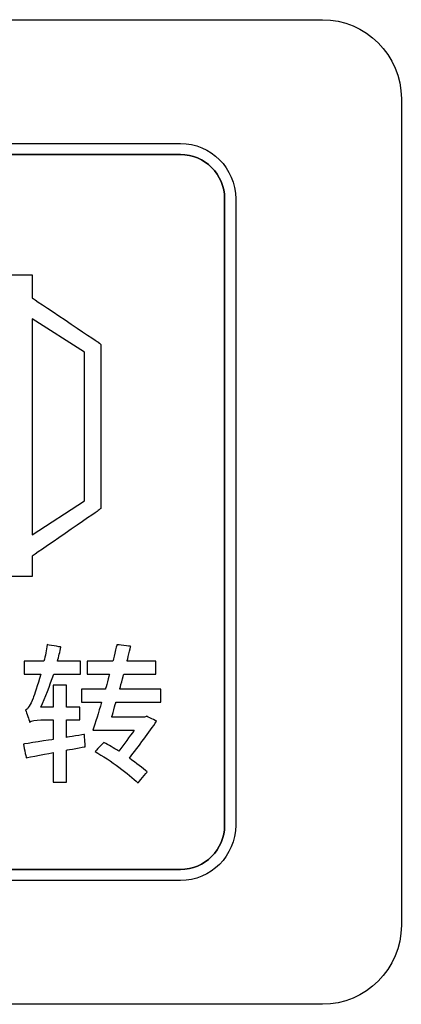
# Model space of a CAD drawing. Header units: millimetres. Extents: x 7205 to 9529, y -660 to 140.
# Tile 86 of 193: x 7630.51 to 7637.77, y -392.51 to -373.81. Entities that reach past the tile are written whole.
import ezdxf

# ---------------------------------------------------------------- set-up
doc = ezdxf.new("R2010")
doc.units = ezdxf.units.MM
doc.header["$LTSCALE"] = 3

msp = doc.modelspace()

# ---------------------------------------------------------------- linework, layer by layer
at = {"linetype": 'Continuous', "lineweight": 30}
for points in [[(7618.971, -373.807), (7618.971, -373.807), (7636.271, -373.807), (7636.271, -373.807)], [(7618.971, -373.807), (7618.971, -373.807), (7636.271, -373.807), (7636.271, -373.807)], [(7621.671, -376.157), (7621.671, -376.157), (7633.571, -376.157), (7633.571, -376.157)], [(7634.411, -389.107), (7634.411, -389.107), (7634.411, -377.207), (7634.411, -377.207)], [(7628.984, -378.655), (7628.984, -378.655), (7630.598, -378.655), (7630.598, -378.655)], [(7630.753, -379.489), (7630.753, -379.489), (7630.753, -383.593), (7630.753, -383.593)], [(7631.69, -386.522), (7631.69, -386.522), (7631.69, -386.771), (7631.69, -386.771)], [(7630.703, -387.149), (7630.728, -387.123), (7630.821, -387.106), (7630.914, -387.106)]]:
    msp.add_open_spline(points, degree=3, dxfattribs=at)
for points, knots in [([(7636.271, -373.807), (7636.271, -373.807), (7637.096, -373.807), (7637.771, -374.482), (7637.771, -375.307)], [0.1111111, 0.1111111, 0.1111111, 0.1111111, 0.1111111, 0.2222222, 0.2222222, 0.2222222, 0.2222222]), ([(7636.271, -373.807), (7636.271, -373.807), (7637.096, -373.807), (7637.771, -374.482), (7637.771, -375.307)], [0.1111111, 0.1111111, 0.1111111, 0.1111111, 0.1111111, 0.2222222, 0.2222222, 0.2222222, 0.2222222]), ([(7637.771, -375.307), (7637.771, -375.307), (7637.771, -375.307), (7637.771, -391.007), (7637.771, -391.007)], [0.2222222, 0.2222222, 0.2222222, 0.2222222, 0.2222222, 0.3333333, 0.3333333, 0.3333333, 0.3333333]), ([(7637.771, -375.307), (7637.771, -375.307), (7637.771, -375.307), (7637.771, -391.007), (7637.771, -391.007)], [0.2222222, 0.2222222, 0.2222222, 0.2222222, 0.2222222, 0.3333333, 0.3333333, 0.3333333, 0.3333333]), ([(7633.571, -376.157), (7633.571, -376.157), (7634.148, -376.157), (7634.621, -376.63), (7634.621, -377.207)], [0.1111111, 0.1111111, 0.1111111, 0.1111111, 0.1111111, 0.2222222, 0.2222222, 0.2222222, 0.2222222]), ([(7633.571, -376.367), (7633.571, -376.367), (7633.571, -376.367), (7625.514, -376.367), (7625.514, -376.367)], [0.18181818, 0.18181818, 0.18181818, 0.18181818, 0.18181819, 0.27272727, 0.27272727, 0.27272727, 0.27272727]), ([(7625.514, -376.367), (7625.514, -376.367), (7625.514, -376.367), (7633.571, -376.367), (7633.571, -376.367)], [0.09090909, 0.09090909, 0.09090909, 0.09090909, 0.0909091, 0.18181818, 0.18181818, 0.18181818, 0.18181818]), ([(7634.411, -377.207), (7634.411, -377.207), (7634.411, -376.745), (7634.033, -376.367), (7633.571, -376.367)], [0.09090909, 0.09090909, 0.09090909, 0.09090909, 0.0909091, 0.18181818, 0.18181818, 0.18181818, 0.18181818]), ([(7633.571, -376.367), (7633.571, -376.367), (7634.033, -376.367), (7634.411, -376.745), (7634.411, -377.207)], [0.18181818, 0.18181818, 0.18181818, 0.18181818, 0.18181819, 0.27272727, 0.27272727, 0.27272727, 0.27272727]), ([(7634.411, -377.207), (7634.411, -377.207), (7634.411, -377.207), (7634.411, -389.107), (7634.411, -389.107)], [0.27272727, 0.27272727, 0.27272727, 0.27272727, 0.27272728, 0.36363636, 0.36363636, 0.36363636, 0.36363636]), ([(7634.621, -377.207), (7634.621, -377.207), (7634.621, -377.207), (7634.621, -389.107), (7634.621, -389.107)], [0.2222222, 0.2222222, 0.2222222, 0.2222222, 0.2222222, 0.3333333, 0.3333333, 0.3333333, 0.3333333]), ([(7630.598, -378.655), (7630.598, -378.655), (7630.598, -378.655), (7630.753, -378.655), (7630.753, -378.655)], [0.03448276, 0.03448276, 0.03448276, 0.03448276, 0.03448277, 0.06896552, 0.06896552, 0.06896552, 0.06896552]), ([(7630.753, -378.655), (7630.753, -378.655), (7630.753, -378.655), (7630.753, -378.81), (7630.753, -378.81)], [0.06896552, 0.06896552, 0.06896552, 0.06896552, 0.06896553, 0.10344828, 0.10344828, 0.10344828, 0.10344828]), ([(7630.753, -378.81), (7630.753, -378.81), (7630.753, -378.81), (7630.753, -379.093), (7630.753, -379.093)], [0.10344828, 0.10344828, 0.10344828, 0.10344828, 0.10344829, 0.13793103, 0.13793103, 0.13793103, 0.13793103]), ([(7630.753, -379.093), (7630.753, -379.093), (7630.753, -379.093), (7632, -379.927), (7632, -379.927)], [0.13793103, 0.13793103, 0.13793103, 0.13793103, 0.13793104, 0.17241379, 0.17241379, 0.17241379, 0.17241379]), ([(7631.749, -380.124), (7631.749, -380.124), (7631.749, -380.124), (7630.753, -379.489), (7630.753, -379.489)], [0.6, 0.6, 0.6, 0.6, 0.6, 1, 1, 1, 1]), ([(7632, -379.927), (7632, -379.927), (7632, -379.927), (7632.058, -379.974), (7632.058, -379.974)], [0.17241379, 0.17241379, 0.17241379, 0.17241379, 0.1724138, 0.20689655, 0.20689655, 0.20689655, 0.20689655]), ([(7632.058, -379.974), (7632.058, -379.974), (7632.058, -379.974), (7632.058, -380.049), (7632.058, -380.049)], [0.20689655, 0.20689655, 0.20689655, 0.20689655, 0.20689656, 0.24137931, 0.24137931, 0.24137931, 0.24137931]), ([(7631.747, -382.943), (7631.747, -382.943), (7631.747, -382.943), (7631.749, -380.124), (7631.749, -380.124)], [0.4, 0.4, 0.4, 0.4, 0.4, 0.6, 0.6, 0.6, 0.6]), ([(7632.058, -380.049), (7632.058, -380.049), (7632.058, -380.049), (7632.056, -383.017), (7632.056, -383.017)], [0.24137931, 0.24137931, 0.24137931, 0.24137931, 0.24137932, 0.27586207, 0.27586207, 0.27586207, 0.27586207]), ([(7630.753, -383.593), (7630.753, -383.593), (7630.753, -383.593), (7631.747, -382.943), (7631.747, -382.943)], [0.2, 0.2, 0.2, 0.2, 0.2, 0.4, 0.4, 0.4, 0.4]), ([(7632, -383.137), (7632, -383.137), (7632, -383.137), (7630.753, -383.994), (7630.753, -383.994)], [0.34482759, 0.34482759, 0.34482759, 0.34482759, 0.3448276, 0.37931034, 0.37931034, 0.37931034, 0.37931034]), ([(7632.056, -383.092), (7632.056, -383.092), (7632.056, -383.092), (7632, -383.137), (7632, -383.137)], [0.31034483, 0.31034483, 0.31034483, 0.31034483, 0.31034484, 0.34482759, 0.34482759, 0.34482759, 0.34482759]), ([(7632.056, -383.017), (7632.056, -383.017), (7632.056, -383.017), (7632.056, -383.092), (7632.056, -383.092)], [0.27586207, 0.27586207, 0.27586207, 0.27586207, 0.27586208, 0.31034483, 0.31034483, 0.31034483, 0.31034483]), ([(7630.753, -383.994), (7630.753, -383.994), (7630.753, -383.994), (7630.753, -384.229), (7630.753, -384.229)], [0.37931034, 0.37931034, 0.37931034, 0.37931034, 0.37931035, 0.4137931, 0.4137931, 0.4137931, 0.4137931]), ([(7630.753, -384.229), (7630.753, -384.229), (7630.753, -384.229), (7630.753, -384.385), (7630.753, -384.385)], [0.4137931, 0.4137931, 0.4137931, 0.4137931, 0.41379311, 0.44827586, 0.44827586, 0.44827586, 0.44827586]), ([(7630.598, -384.385), (7630.598, -384.385), (7630.598, -384.385), (7628.984, -384.385), (7628.984, -384.385)], [0.48275862, 0.48275862, 0.48275862, 0.48275862, 0.48275863, 0.51724138, 0.51724138, 0.51724138, 0.51724138]), ([(7630.753, -384.385), (7630.753, -384.385), (7630.753, -384.385), (7630.598, -384.385), (7630.598, -384.385)], [0.44827586, 0.44827586, 0.44827586, 0.44827586, 0.44827587, 0.48275862, 0.48275862, 0.48275862, 0.48275862]), ([(7631.036, -385.676), (7631.036, -385.676), (7631.021, -385.78), (7631.002, -385.887), (7630.976, -385.992)], [0.76470588, 0.76470588, 0.76470588, 0.76470588, 0.76470589, 0.79411765, 0.79411765, 0.79411765, 0.79411765]), ([(7631.298, -385.723), (7631.298, -385.723), (7631.298, -385.723), (7631.036, -385.676), (7631.036, -385.676)], [0.73529412, 0.73529412, 0.73529412, 0.73529412, 0.73529413, 0.76470588, 0.76470588, 0.76470588, 0.76470588]), ([(7631.23, -385.992), (7631.23, -385.992), (7631.256, -385.901), (7631.278, -385.811), (7631.298, -385.723)], [0.70588235, 0.70588235, 0.70588235, 0.70588235, 0.70588236, 0.73529412, 0.73529412, 0.73529412, 0.73529412]), ([(7632.362, -385.678), (7632.362, -385.678), (7632.362, -385.678), (7632.286, -385.992), (7632.286, -385.992)], [0.77419355, 0.77419355, 0.77419355, 0.77419355, 0.77419356, 0.80645161, 0.80645161, 0.80645161, 0.80645161]), ([(7632.627, -385.709), (7632.627, -385.709), (7632.627, -385.709), (7632.362, -385.678), (7632.362, -385.678)], [0.74193548, 0.74193548, 0.74193548, 0.74193548, 0.74193549, 0.77419355, 0.77419355, 0.77419355, 0.77419355]), ([(7632.557, -385.992), (7632.557, -385.992), (7632.557, -385.992), (7632.627, -385.709), (7632.627, -385.709)], [0.70967742, 0.70967742, 0.70967742, 0.70967742, 0.70967743, 0.74193548, 0.74193548, 0.74193548, 0.74193548]), ([(7630.976, -385.992), (7630.976, -385.992), (7630.976, -385.992), (7630.601, -385.992), (7630.601, -385.992)], [0.79411765, 0.79411765, 0.79411765, 0.79411765, 0.79411766, 0.82352941, 0.82352941, 0.82352941, 0.82352941]), ([(7630.601, -385.992), (7630.601, -385.992), (7630.601, -385.992), (7630.601, -386.237), (7630.601, -386.237)], [0.82352941, 0.82352941, 0.82352941, 0.82352941, 0.82352942, 0.85294118, 0.85294118, 0.85294118, 0.85294118]), ([(7631.671, -385.992), (7631.671, -385.992), (7631.671, -385.992), (7631.23, -385.992), (7631.23, -385.992)], [0.67647059, 0.67647059, 0.67647059, 0.67647059, 0.6764706, 0.70588235, 0.70588235, 0.70588235, 0.70588235]), ([(7631.671, -386.237), (7631.671, -386.237), (7631.671, -386.237), (7631.671, -385.992), (7631.671, -385.992)], [0.64705882, 0.64705882, 0.64705882, 0.64705882, 0.64705883, 0.67647059, 0.67647059, 0.67647059, 0.67647059]), ([(7632.286, -385.992), (7632.286, -385.992), (7632.286, -385.992), (7631.795, -385.992), (7631.795, -385.992)], [0.80645161, 0.80645161, 0.80645161, 0.80645161, 0.80645162, 0.83870968, 0.83870968, 0.83870968, 0.83870968]), ([(7631.795, -385.992), (7631.795, -385.992), (7631.795, -385.992), (7631.795, -386.237), (7631.795, -386.237)], [0.83870968, 0.83870968, 0.83870968, 0.83870968, 0.83870969, 0.87096774, 0.87096774, 0.87096774, 0.87096774]), ([(7633.101, -385.992), (7633.101, -385.992), (7633.101, -385.992), (7632.557, -385.992), (7632.557, -385.992)], [0.67741935, 0.67741935, 0.67741935, 0.67741935, 0.67741936, 0.70967742, 0.70967742, 0.70967742, 0.70967742]), ([(7633.101, -386.237), (7633.101, -386.237), (7633.101, -386.237), (7633.101, -385.992), (7633.101, -385.992)], [0.64516129, 0.64516129, 0.64516129, 0.64516129, 0.6451613, 0.67741935, 0.67741935, 0.67741935, 0.67741935]), ([(7630.601, -386.237), (7630.601, -386.237), (7630.601, -386.237), (7630.914, -386.237), (7630.914, -386.237)], [0.85294118, 0.85294118, 0.85294118, 0.85294118, 0.85294119, 0.88235294, 0.88235294, 0.88235294, 0.88235294]), ([(7630.914, -386.237), (7630.914, -386.237), (7630.855, -386.454), (7630.793, -386.629), (7630.767, -386.694)], [0.88235294, 0.88235294, 0.88235294, 0.88235294, 0.88235295, 0.91176471, 0.91176471, 0.91176471, 0.91176471]), ([(7630.917, -386.866), (7630.917, -386.866), (7631.002, -386.68), (7631.086, -386.463), (7631.16, -386.237)], [0.58823529, 0.58823529, 0.58823529, 0.58823529, 0.5882353, 0.61764706, 0.61764706, 0.61764706, 0.61764706]), ([(7631.16, -386.237), (7631.16, -386.237), (7631.16, -386.237), (7631.671, -386.237), (7631.671, -386.237)], [0.61764706, 0.61764706, 0.61764706, 0.61764706, 0.61764707, 0.64705882, 0.64705882, 0.64705882, 0.64705882]), ([(7631.795, -386.237), (7631.795, -386.237), (7631.795, -386.237), (7632.221, -386.237), (7632.221, -386.237)], [0.87096774, 0.87096774, 0.87096774, 0.87096774, 0.87096775, 0.90322581, 0.90322581, 0.90322581, 0.90322581]), ([(7632.221, -386.237), (7632.221, -386.237), (7632.221, -386.237), (7632.145, -386.522), (7632.145, -386.522)], [0.90322581, 0.90322581, 0.90322581, 0.90322581, 0.90322582, 0.93548387, 0.93548387, 0.93548387, 0.93548387]), ([(7632.416, -386.522), (7632.416, -386.522), (7632.416, -386.522), (7632.492, -386.237), (7632.492, -386.237)], [0.58064516, 0.58064516, 0.58064516, 0.58064516, 0.58064517, 0.61290323, 0.61290323, 0.61290323, 0.61290323]), ([(7632.492, -386.237), (7632.492, -386.237), (7632.492, -386.237), (7633.101, -386.237), (7633.101, -386.237)], [0.61290323, 0.61290323, 0.61290323, 0.61290323, 0.61290324, 0.64516129, 0.64516129, 0.64516129, 0.64516129]), ([(7631.405, -386.449), (7631.405, -386.449), (7631.405, -386.449), (7631.148, -386.449), (7631.148, -386.449)], [0.5, 0.5, 0.5, 0.5, 0.50000001, 0.52941176, 0.52941176, 0.52941176, 0.52941176]), ([(7631.148, -386.449), (7631.148, -386.449), (7631.148, -386.449), (7631.148, -386.866), (7631.148, -386.866)], [0.52941176, 0.52941176, 0.52941176, 0.52941176, 0.52941177, 0.55882353, 0.55882353, 0.55882353, 0.55882353]), ([(7631.405, -386.866), (7631.405, -386.866), (7631.405, -386.866), (7631.405, -386.449), (7631.405, -386.449)], [0.47058824, 0.47058824, 0.47058824, 0.47058824, 0.47058825, 0.5, 0.5, 0.5, 0.5]), ([(7632.145, -386.522), (7632.145, -386.522), (7632.145, -386.522), (7631.69, -386.522), (7631.69, -386.522)], [0.93548387, 0.93548387, 0.93548387, 0.93548387, 0.93548388, 1, 1, 1, 1]), ([(7633.2, -386.522), (7633.2, -386.522), (7633.2, -386.522), (7632.416, -386.522), (7632.416, -386.522)], [0.5483871, 0.5483871, 0.5483871, 0.5483871, 0.54838711, 0.58064516, 0.58064516, 0.58064516, 0.58064516]), ([(7633.2, -386.771), (7633.2, -386.771), (7633.2, -386.771), (7633.2, -386.522), (7633.2, -386.522)], [0.51612903, 0.51612903, 0.51612903, 0.51612903, 0.51612904, 0.5483871, 0.5483871, 0.5483871, 0.5483871]), ([(7630.767, -386.694), (7630.767, -386.694), (7630.717, -386.816), (7630.674, -386.903), (7630.624, -386.917)], [0.91176471, 0.91176471, 0.91176471, 0.91176471, 0.91176472, 0.94117647, 0.94117647, 0.94117647, 0.94117647]), ([(7631.148, -386.866), (7631.148, -386.866), (7631.148, -386.866), (7630.917, -386.866), (7630.917, -386.866)], [0.55882353, 0.55882353, 0.55882353, 0.55882353, 0.55882354, 0.58823529, 0.58823529, 0.58823529, 0.58823529]), ([(7631.659, -386.866), (7631.659, -386.866), (7631.659, -386.866), (7631.405, -386.866), (7631.405, -386.866)], [0.44117647, 0.44117647, 0.44117647, 0.44117647, 0.44117648, 0.47058824, 0.47058824, 0.47058824, 0.47058824]), ([(7631.659, -387.106), (7631.659, -387.106), (7631.659, -387.106), (7631.659, -386.866), (7631.659, -386.866)], [0.41176471, 0.41176471, 0.41176471, 0.41176471, 0.41176472, 0.44117647, 0.44117647, 0.44117647, 0.44117647]), ([(7631.69, -386.771), (7631.69, -386.771), (7631.69, -386.771), (7632.071, -386.771), (7632.071, -386.771)], [0.03225806, 0.03225806, 0.03225806, 0.03225806, 0.03225807, 0.06451613, 0.06451613, 0.06451613, 0.06451613]), ([(7632.071, -386.771), (7632.071, -386.771), (7632.012, -386.971), (7631.956, -387.154), (7631.902, -387.301)], [0.06451613, 0.06451613, 0.06451613, 0.06451613, 0.06451614, 0.09677419, 0.09677419, 0.09677419, 0.09677419]), ([(7632.263, -387.053), (7632.263, -387.053), (7632.263, -387.053), (7632.345, -386.771), (7632.345, -386.771)], [0.4516129, 0.4516129, 0.4516129, 0.4516129, 0.45161291, 0.48387097, 0.48387097, 0.48387097, 0.48387097]), ([(7632.345, -386.771), (7632.345, -386.771), (7632.345, -386.771), (7633.2, -386.771), (7633.2, -386.771)], [0.48387097, 0.48387097, 0.48387097, 0.48387097, 0.48387098, 0.51612903, 0.51612903, 0.51612903, 0.51612903]), ([(7630.624, -386.917), (7630.624, -386.917), (7630.652, -386.982), (7630.691, -387.098), (7630.703, -387.149)], [0.94117647, 0.94117647, 0.94117647, 0.94117647, 0.94117648, 1, 1, 1, 1]), ([(7632.887, -387.053), (7632.887, -387.053), (7632.887, -387.053), (7632.263, -387.053), (7632.263, -387.053)], [0.41935484, 0.41935484, 0.41935484, 0.41935484, 0.41935485, 0.4516129, 0.4516129, 0.4516129, 0.4516129]), ([(7632.929, -387.036), (7632.929, -387.036), (7632.929, -387.036), (7632.887, -387.053), (7632.887, -387.053)], [0.38709677, 0.38709677, 0.38709677, 0.38709677, 0.38709678, 0.41935484, 0.41935484, 0.41935484, 0.41935484]), ([(7633.118, -387.129), (7633.118, -387.129), (7633.118, -387.129), (7632.929, -387.036), (7632.929, -387.036)], [0.35483871, 0.35483871, 0.35483871, 0.35483871, 0.35483872, 0.38709677, 0.38709677, 0.38709677, 0.38709677]), ([(7630.914, -387.106), (7630.914, -387.106), (7630.914, -387.106), (7631.148, -387.106), (7631.148, -387.106)], [0.02941176, 0.02941176, 0.02941176, 0.02941176, 0.02941177, 0.05882353, 0.05882353, 0.05882353, 0.05882353]), ([(7631.148, -387.106), (7631.148, -387.106), (7631.148, -387.106), (7631.148, -387.479), (7631.148, -387.479)], [0.05882353, 0.05882353, 0.05882353, 0.05882353, 0.05882354, 0.08823529, 0.08823529, 0.08823529, 0.08823529]), ([(7631.405, -387.437), (7631.405, -387.437), (7631.405, -387.437), (7631.405, -387.106), (7631.405, -387.106)], [0.35294118, 0.35294118, 0.35294118, 0.35294118, 0.35294119, 0.38235294, 0.38235294, 0.38235294, 0.38235294]), ([(7631.405, -387.106), (7631.405, -387.106), (7631.405, -387.106), (7631.659, -387.106), (7631.659, -387.106)], [0.38235294, 0.38235294, 0.38235294, 0.38235294, 0.38235295, 0.41176471, 0.41176471, 0.41176471, 0.41176471]), ([(7632.599, -387.834), (7632.599, -387.834), (7632.78, -387.6), (7632.974, -387.341), (7633.118, -387.129)], [0.32258065, 0.32258065, 0.32258065, 0.32258065, 0.32258066, 0.35483871, 0.35483871, 0.35483871, 0.35483871]), ([(7631.747, -387.383), (7631.747, -387.383), (7631.747, -387.383), (7631.405, -387.437), (7631.405, -387.437)], [0.32352941, 0.32352941, 0.32352941, 0.32352941, 0.32352942, 0.35294118, 0.35294118, 0.35294118, 0.35294118]), ([(7631.758, -387.614), (7631.758, -387.614), (7631.758, -387.614), (7631.747, -387.383), (7631.747, -387.383)], [0.29411765, 0.29411765, 0.29411765, 0.29411765, 0.29411766, 0.32352941, 0.32352941, 0.32352941, 0.32352941]), ([(7631.902, -387.301), (7631.902, -387.301), (7631.902, -387.301), (7632.692, -387.301), (7632.692, -387.301)], [0.09677419, 0.09677419, 0.09677419, 0.09677419, 0.0967742, 0.12903226, 0.12903226, 0.12903226, 0.12903226]), ([(7632.692, -387.301), (7632.692, -387.301), (7632.602, -387.425), (7632.497, -387.566), (7632.396, -387.699)], [0.12903226, 0.12903226, 0.12903226, 0.12903226, 0.12903227, 0.16129032, 0.16129032, 0.16129032, 0.16129032]), ([(7631.148, -387.479), (7631.148, -387.479), (7631.148, -387.479), (7630.584, -387.564), (7630.584, -387.564)], [0.08823529, 0.08823529, 0.08823529, 0.08823529, 0.0882353, 0.11764706, 0.11764706, 0.11764706, 0.11764706]), ([(7630.584, -387.564), (7630.584, -387.564), (7630.584, -387.564), (7630.638, -387.823), (7630.638, -387.823)], [0.11764706, 0.11764706, 0.11764706, 0.11764706, 0.11764707, 0.14705882, 0.14705882, 0.14705882, 0.14705882]), ([(7631.405, -387.679), (7631.405, -387.679), (7631.405, -387.679), (7631.758, -387.614), (7631.758, -387.614)], [0.26470588, 0.26470588, 0.26470588, 0.26470588, 0.26470589, 0.29411765, 0.29411765, 0.29411765, 0.29411765]), ([(7632.116, -387.533), (7632.116, -387.533), (7632.116, -387.533), (7631.947, -387.705), (7631.947, -387.705)], [0.19354839, 0.19354839, 0.19354839, 0.19354839, 0.1935484, 0.22580645, 0.22580645, 0.22580645, 0.22580645]), ([(7632.396, -387.699), (7632.396, -387.699), (7632.303, -387.64), (7632.207, -387.583), (7632.116, -387.533)], [0.16129032, 0.16129032, 0.16129032, 0.16129032, 0.16129033, 0.19354839, 0.19354839, 0.19354839, 0.19354839]), ([(7630.638, -387.823), (7630.638, -387.823), (7630.638, -387.823), (7631.148, -387.727), (7631.148, -387.727)], [0.14705882, 0.14705882, 0.14705882, 0.14705882, 0.14705883, 0.17647059, 0.17647059, 0.17647059, 0.17647059]), ([(7631.148, -387.727), (7631.148, -387.727), (7631.148, -387.727), (7631.148, -388.286), (7631.148, -388.286)], [0.17647059, 0.17647059, 0.17647059, 0.17647059, 0.1764706, 0.20588235, 0.20588235, 0.20588235, 0.20588235]), ([(7631.405, -388.286), (7631.405, -388.286), (7631.405, -388.286), (7631.405, -387.679), (7631.405, -387.679)], [0.23529412, 0.23529412, 0.23529412, 0.23529412, 0.23529413, 0.26470588, 0.26470588, 0.26470588, 0.26470588]), ([(7631.947, -387.705), (7631.947, -387.705), (7632.241, -387.874), (7632.591, -388.136), (7632.763, -388.303)], [0.22580645, 0.22580645, 0.22580645, 0.22580645, 0.22580646, 0.25806452, 0.25806452, 0.25806452, 0.25806452]), ([(7632.938, -388.094), (7632.938, -388.094), (7632.853, -388.018), (7632.735, -387.928), (7632.599, -387.834)], [0.29032258, 0.29032258, 0.29032258, 0.29032258, 0.29032259, 0.32258065, 0.32258065, 0.32258065, 0.32258065]), ([(7632.763, -388.303), (7632.763, -388.303), (7632.763, -388.303), (7632.938, -388.094), (7632.938, -388.094)], [0.25806452, 0.25806452, 0.25806452, 0.25806452, 0.25806453, 0.29032258, 0.29032258, 0.29032258, 0.29032258]), ([(7631.148, -388.286), (7631.148, -388.286), (7631.148, -388.286), (7631.405, -388.286), (7631.405, -388.286)], [0.20588235, 0.20588235, 0.20588235, 0.20588235, 0.20588236, 0.23529412, 0.23529412, 0.23529412, 0.23529412]), ([(7633.571, -389.947), (7633.571, -389.947), (7634.033, -389.947), (7634.411, -389.569), (7634.411, -389.107)], [0.8181818, 0.8181818, 0.8181818, 0.8181818, 0.8181818, 1, 1, 1, 1]), ([(7634.411, -389.107), (7634.411, -389.107), (7634.411, -389.569), (7634.033, -389.947), (7633.571, -389.947)], [0.36363636, 0.36363636, 0.36363636, 0.36363636, 0.36363637, 0.45454545, 0.45454545, 0.45454545, 0.45454545]), ([(7634.621, -389.107), (7634.621, -389.107), (7634.621, -389.685), (7634.148, -390.157), (7633.571, -390.157)], [0.3333333, 0.3333333, 0.3333333, 0.3333333, 0.3333333, 0.4444444, 0.4444444, 0.4444444, 0.4444444]), ([(7621.671, -389.947), (7621.671, -389.947), (7621.671, -389.947), (7633.571, -389.947), (7633.571, -389.947)], [0.72727273, 0.72727273, 0.72727273, 0.72727273, 0.72727274, 0.81818182, 0.81818182, 0.81818182, 0.81818182]), ([(7633.571, -389.947), (7633.571, -389.947), (7633.571, -389.947), (7621.671, -389.947), (7621.671, -389.947)], [0.45454545, 0.45454545, 0.45454545, 0.45454545, 0.45454546, 0.54545455, 0.54545455, 0.54545455, 0.54545455]), ([(7633.571, -390.157), (7633.571, -390.157), (7633.571, -390.157), (7621.671, -390.157), (7621.671, -390.157)], [0.4444444, 0.4444444, 0.4444444, 0.4444444, 0.4444445, 0.5555556, 0.5555556, 0.5555556, 0.5555556]), ([(7637.771, -391.007), (7637.771, -391.007), (7637.771, -391.832), (7637.096, -392.507), (7636.271, -392.507)], [0.3333333, 0.3333333, 0.3333333, 0.3333333, 0.3333333, 0.4444444, 0.4444444, 0.4444444, 0.4444444]), ([(7637.771, -391.007), (7637.771, -391.007), (7637.771, -391.832), (7637.096, -392.507), (7636.271, -392.507)], [0.3333333, 0.3333333, 0.3333333, 0.3333333, 0.3333333, 0.4444444, 0.4444444, 0.4444444, 0.4444444]), ([(7636.271, -392.507), (7636.271, -392.507), (7636.271, -392.507), (7618.971, -392.507), (7618.971, -392.507)], [0.4444444, 0.4444444, 0.4444444, 0.4444444, 0.4444445, 0.5555556, 0.5555556, 0.5555556, 0.5555556]), ([(7636.271, -392.507), (7636.271, -392.507), (7636.271, -392.507), (7618.971, -392.507), (7618.971, -392.507)], [0.4444444, 0.4444444, 0.4444444, 0.4444444, 0.4444445, 0.5555556, 0.5555556, 0.5555556, 0.5555556])]:
    msp.add_open_spline(points, degree=3, knots=knots, dxfattribs=at)

doc.saveas('drawing.dxf')
